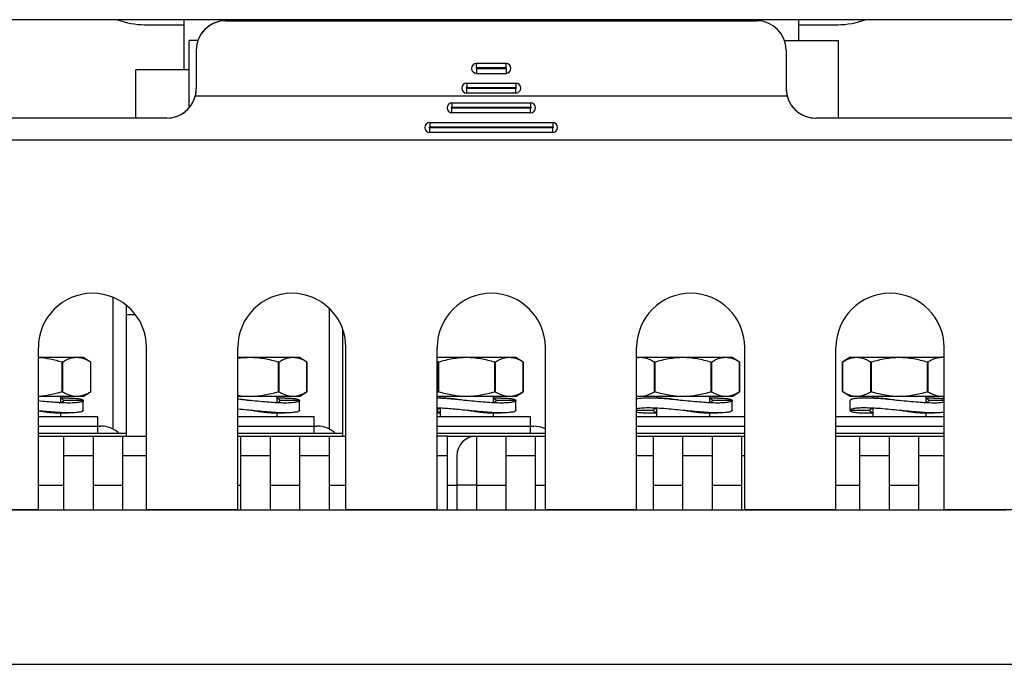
# Model space of a CAD drawing. Header units: millimetres. Extents: x 802 to 9345, y -804 to 1180.
# Tile 149 of 189: x 5497 to 5597, y 481 to 547. Entities that reach past the tile are written whole.
import ezdxf

# ---------------------------------------------------------------- set-up
doc = ezdxf.new("R2010")
doc.units = ezdxf.units.MM
doc.header["$LTSCALE"] = 30.734
doc.layers.get('0').update_dxf_attribs({"linetype": 'CONTINUOUS'})

msp = doc.modelspace()

# ---------------------------------------------------------------- linework, layer by layer
at = {"linetype": 'Continuous'}
for p, q in [((5637.92, 546.99), (5451.92, 546.99)), ((5513.67, 546.99), (5513.67, 541.89)), ((5517.92, 546.89), (5571.92, 546.89)), ((5517.92, 546.89), (5571.92, 546.89)), ((5518.67, 546.99), (5518.67, 546.89)), ((5525.72, 546.89), (5525.72, 546.99)), ((5526.92, 546.89), (5526.92, 546.99)), ((5539.42, 546.89), (5539.42, 546.99)), ((5539.92, 546.89), (5539.92, 546.99)), ((5541.12, 546.99), (5541.12, 546.89)), ((5544.32, 546.89), (5544.32, 546.99)), ((5545.52, 546.99), (5545.52, 546.89)), ((5548.72, 546.89), (5548.72, 546.99)), ((5549.92, 546.99), (5549.92, 546.89)), ((5550.42, 546.89), (5550.42, 546.99)), ((5562.92, 546.89), (5562.92, 546.99)), ((5564.12, 546.89), (5564.12, 546.99)), ((5571.17, 546.99), (5571.17, 546.89)), ((5576.17, 546.99), (5576.17, 544.89)), ((5509.67, 546.49), (5513.67, 546.49)), ((5576.17, 546.49), (5580.17, 546.49)), ((5514.19, 538.04), (5514.19, 544.89)), ((5515.09, 544.89), (5514.19, 544.89)), ((5574.75, 544.89), (5580.21, 544.89)), ((5580.21, 544.89), (5580.21, 536.99)), ((5514.92, 543.89), (5514.92, 539.99)), ((5514.92, 543.89), (5514.92, 539.99)), ((5574.92, 543.89), (5574.92, 539.99)), ((5574.92, 543.89), (5574.92, 539.99)), ((5508.77, 536.99), (5508.77, 541.89)), ((5514.19, 541.89), (5508.77, 541.89)), ((5543.42, 542.12), (5543.42, 542.54)), ((5546.42, 542.54), (5543.42, 542.54)), ((5546.42, 542.12), (5543.42, 542.12)), ((5543.42, 542.02), (5543.42, 541.54)), ((5543.42, 542.02), (5546.42, 542.02)), ((5546.42, 542.12), (5546.42, 542.54)), ((5546.42, 542.02), (5546.42, 541.54)), ((5543.42, 541.54), (5546.42, 541.54)), ((5542.42, 540.54), (5542.42, 540.12)), ((5542.42, 540.54), (5547.42, 540.54)), ((5542.42, 540.12), (5547.42, 540.12)), ((5542.42, 539.54), (5542.42, 540.02)), ((5547.42, 540.02), (5542.42, 540.02)), ((5547.42, 540.54), (5547.42, 540.12)), ((5547.42, 539.54), (5547.42, 540.02)), ((5575.02, 539.23), (5514.82, 539.23)), ((5575.02, 539.23), (5514.82, 539.23)), ((5547.42, 539.54), (5542.42, 539.54)), ((5540.92, 538.54), (5540.92, 538.11)), ((5540.92, 538.54), (5548.92, 538.54)), ((5540.92, 538.11), (5548.92, 538.11)), ((5540.92, 537.54), (5540.92, 538.01)), ((5548.92, 538.01), (5540.92, 538.01)), ((5548.92, 538.54), (5548.92, 538.11)), ((5548.92, 537.54), (5548.92, 538.01)), ((5511.92, 536.99), (5477.92, 536.99)), ((5511.92, 536.99), (5477.92, 536.99)), ((5548.92, 537.54), (5540.92, 537.54)), ((5611.92, 536.99), (5577.92, 536.99)), ((5611.92, 536.99), (5577.92, 536.99)), ((5538.67, 536.54), (5538.67, 536.1)), ((5538.67, 536.54), (5551.17, 536.54)), ((5538.67, 536.1), (5551.17, 536.1)), ((5538.67, 535.54), (5538.67, 536)), ((5551.17, 536), (5538.67, 536)), ((5551.17, 536.54), (5551.17, 536.1)), ((5551.17, 535.54), (5551.17, 536)), ((5640.82, 534.76), (5449.02, 534.76)), ((5640.82, 534.76), (5449.02, 534.76)), ((5551.17, 535.54), (5538.67, 535.54)), ((5506.42, 518.79), (5506.42, 505.4)), ((5507.82, 504.69), (5507.82, 517.97)), ((5508.75, 517.01), (5507.82, 517.01)), ((5528.42, 517.69), (5528.42, 505.4)), ((5529.82, 504.69), (5529.82, 515.54)), ((5498.86, 497.19), (5498.86, 513.69)), ((5498.86, 497.19), (5498.86, 513.69)), ((5509.86, 497.19), (5509.86, 513.69)), ((5509.86, 497.19), (5509.86, 513.69)), ((5519.14, 497.19), (5519.14, 513.69)), ((5519.14, 497.19), (5519.14, 513.69)), ((5530.14, 497.19), (5530.14, 513.69)), ((5530.14, 497.19), (5530.14, 513.69)), ((5539.42, 497.19), (5539.42, 513.69)), ((5539.42, 497.19), (5539.42, 513.69)), ((5550.42, 497.19), (5550.42, 513.69)), ((5550.42, 497.19), (5550.42, 513.69)), ((5559.7, 497.19), (5559.7, 513.69)), ((5559.7, 497.19), (5559.7, 513.69)), ((5570.7, 497.19), (5570.7, 513.69)), ((5570.7, 497.19), (5570.7, 513.69)), ((5579.98, 497.19), (5579.98, 513.69)), ((5579.98, 497.19), (5579.98, 513.69)), ((5590.98, 497.19), (5590.98, 513.69)), ((5590.98, 497.19), (5590.98, 513.69)), ((5498.86, 512.69), (5503.42, 512.69)), ((5501.25, 512.22), (5501.25, 509.17)), ((5501.34, 509.17), (5501.34, 512.22)), ((5503.42, 512.69), (5504.16, 512.22)), ((5504.16, 512.22), (5504.16, 509.17)), ((5504.18, 512.21), (5504.16, 512.22)), ((5504.18, 509.18), (5504.18, 512.21)), ((5519.14, 512.69), (5525.42, 512.69)), ((5523.25, 512.22), (5523.25, 509.17)), ((5523.34, 509.17), (5523.34, 512.22)), ((5525.42, 512.69), (5526.16, 512.22)), ((5526.16, 512.22), (5526.16, 509.17)), ((5526.18, 512.21), (5526.16, 512.22)), ((5526.18, 509.18), (5526.18, 512.21)), ((5539.42, 512.69), (5547.42, 512.69)), ((5539.5, 512.22), (5539.5, 509.17)), ((5539.59, 509.17), (5539.59, 512.22)), ((5545.25, 512.22), (5545.25, 509.17)), ((5545.34, 509.17), (5545.34, 512.22)), ((5547.42, 512.69), (5548.16, 512.22)), ((5548.16, 512.22), (5548.16, 509.17)), ((5548.18, 512.21), (5548.16, 512.22)), ((5548.18, 509.18), (5548.18, 512.21)), ((5559.7, 512.69), (5569.42, 512.69)), ((5561.5, 512.22), (5561.5, 509.17)), ((5561.59, 509.17), (5561.59, 512.22)), ((5567.25, 512.22), (5567.25, 509.17)), ((5567.34, 509.17), (5567.34, 512.22)), ((5569.42, 512.69), (5570.16, 512.22)), ((5570.16, 512.22), (5570.16, 509.17)), ((5570.18, 512.21), (5570.16, 512.22)), ((5570.18, 509.18), (5570.18, 512.21)), ((5580.68, 512.22), (5580.66, 512.21)), ((5580.66, 509.18), (5580.66, 512.21)), ((5581.42, 512.69), (5580.68, 512.22)), ((5580.68, 509.17), (5580.68, 512.22)), ((5581.42, 512.69), (5590.98, 512.69)), ((5583.5, 512.22), (5583.5, 509.17)), ((5583.59, 509.17), (5583.59, 512.22)), ((5589.25, 512.22), (5589.25, 509.17)), ((5589.34, 509.17), (5589.34, 512.22)), ((5503.42, 508.69), (5504.16, 509.17)), ((5504.16, 509.17), (5504.18, 509.18)), ((5525.42, 508.69), (5526.16, 509.17)), ((5526.16, 509.17), (5526.18, 509.18)), ((5547.42, 508.69), (5548.16, 509.17)), ((5548.16, 509.17), (5548.18, 509.18)), ((5569.42, 508.69), (5570.16, 509.17)), ((5570.16, 509.17), (5570.18, 509.18)), ((5580.66, 509.18), (5580.68, 509.17)), ((5581.42, 508.69), (5580.68, 509.17)), ((5503.42, 508.69), (5498.86, 508.69)), ((5501.12, 508.69), (5501.12, 508.1)), ((5501.96, 508.54), (5501.12, 508.54)), ((5503.42, 508.29), (5501.42, 508.29)), ((5503.42, 507.29), (5503.42, 508.29)), ((5525.42, 508.69), (5519.14, 508.69)), ((5523.12, 508.69), (5523.12, 508.1)), ((5523.96, 508.54), (5523.12, 508.54)), ((5525.42, 508.29), (5523.42, 508.29)), ((5525.42, 507.29), (5525.42, 508.29)), ((5547.42, 508.69), (5539.42, 508.69)), ((5540.3, 508.54), (5539.42, 508.54)), ((5539.72, 508.69), (5539.72, 508.54)), ((5545.12, 508.69), (5545.12, 508.1)), ((5545.96, 508.54), (5545.12, 508.54)), ((5547.42, 508.29), (5545.42, 508.29)), ((5547.42, 507.29), (5547.42, 508.29)), ((5569.42, 508.69), (5559.7, 508.69)), ((5562.3, 508.54), (5560.88, 508.54)), ((5561.72, 508.69), (5561.72, 508.54)), ((5567.12, 508.69), (5567.12, 508.1)), ((5567.96, 508.54), (5567.12, 508.54)), ((5569.42, 508.29), (5567.42, 508.29)), ((5569.42, 507.29), (5569.42, 508.29)), ((5590.98, 508.69), (5581.42, 508.69)), ((5581.42, 507.29), (5581.42, 508.29)), ((5584.3, 508.54), (5582.88, 508.54)), ((5583.72, 508.69), (5583.72, 508.54)), ((5589.12, 508.69), (5589.12, 508.1)), ((5589.96, 508.54), (5589.12, 508.54)), ((5590.98, 508.29), (5589.42, 508.29)), ((5500.54, 507.04), (5501.96, 507.04)), ((5501.12, 507.04), (5501.12, 506.69)), ((5522.54, 507.04), (5523.96, 507.04)), ((5523.12, 507.04), (5523.12, 506.69)), ((5539.42, 507.04), (5539.72, 507.04)), ((5539.72, 507.49), (5539.72, 506.69)), ((5544.54, 507.04), (5545.96, 507.04)), ((5545.12, 507.04), (5545.12, 506.69)), ((5561.42, 507.29), (5559.7, 507.29)), ((5560.88, 507.04), (5561.72, 507.04)), ((5561.72, 507.49), (5561.72, 506.69)), ((5566.54, 507.04), (5567.96, 507.04)), ((5567.12, 507.04), (5567.12, 506.69)), ((5583.42, 507.29), (5581.42, 507.29)), ((5582.88, 507.04), (5583.72, 507.04)), ((5583.72, 507.49), (5583.72, 506.69)), ((5588.54, 507.04), (5589.96, 507.04)), ((5589.12, 507.04), (5589.12, 506.69)), ((5498.86, 506.69), (5504.92, 506.69)), ((5504.92, 504.99), (5504.92, 506.69)), ((5519.14, 506.69), (5526.92, 506.69)), ((5526.92, 504.99), (5526.92, 506.69)), ((5539.42, 506.69), (5548.92, 506.69)), ((5548.92, 504.99), (5548.92, 506.69)), ((5559.7, 506.69), (5570.7, 506.69)), ((5579.98, 506.69), (5590.98, 506.69)), ((5498.86, 505.69), (5505.22, 505.69)), ((5498.86, 504.99), (5507.82, 504.99)), ((5519.14, 505.69), (5527.22, 505.69)), ((5519.14, 504.99), (5529.82, 504.99)), ((5539.42, 505.69), (5549.22, 505.69)), ((5539.42, 504.99), (5550.42, 504.99)), ((5559.7, 505.69), (5570.7, 505.69)), ((5559.7, 504.99), (5570.7, 504.99)), ((5579.98, 505.69), (5590.98, 505.69)), ((5579.98, 504.99), (5590.98, 504.99)), ((5498.86, 504.69), (5501.42, 504.69)), ((5498.86, 504.69), (5509.86, 504.69)), ((5501.42, 504.69), (5501.42, 497.19)), ((5504.42, 504.69), (5504.42, 497.19)), ((5504.42, 504.69), (5507.42, 504.69)), ((5507.42, 504.69), (5507.42, 497.19)), ((5519.14, 504.69), (5519.42, 504.69)), ((5519.14, 504.69), (5530.14, 504.69)), ((5519.42, 504.69), (5519.42, 497.19)), ((5522.42, 504.69), (5522.42, 497.19)), ((5522.42, 504.69), (5525.42, 504.69)), ((5525.42, 504.69), (5525.42, 497.19)), ((5528.42, 504.69), (5528.42, 497.19)), ((5528.42, 504.69), (5530.14, 504.69)), ((5540.42, 504.69), (5539.42, 504.69)), ((5540.42, 504.69), (5540.42, 497.19)), ((5540.42, 504.69), (5543.42, 504.69)), ((5540.42, 504.69), (5546.42, 504.69)), ((5543.42, 504.69), (5543.42, 497.19)), ((5543.42, 504.69), (5550.42, 504.69)), ((5546.42, 497.19), (5546.42, 504.69)), ((5549.42, 497.19), (5549.42, 504.69)), ((5549.42, 504.69), (5550.42, 504.69)), ((5559.7, 504.69), (5570.7, 504.69)), ((5561.42, 497.19), (5561.42, 504.69)), ((5564.42, 497.19), (5564.42, 504.69)), ((5567.42, 497.19), (5567.42, 504.69)), ((5570.42, 497.19), (5570.42, 504.69)), ((5579.98, 504.69), (5590.98, 504.69)), ((5582.42, 497.19), (5582.42, 504.69)), ((5585.42, 497.19), (5585.42, 504.69)), ((5588.42, 497.19), (5588.42, 504.69)), ((5504.42, 502.69), (5501.42, 502.69)), ((5509.86, 502.69), (5507.42, 502.69)), ((5522.42, 502.69), (5519.42, 502.69)), ((5528.42, 502.69), (5525.42, 502.69)), ((5540.42, 502.69), (5539.42, 502.69)), ((5541.42, 502.69), (5541.42, 497.19)), ((5549.42, 502.69), (5546.42, 502.69)), ((5561.42, 502.69), (5559.7, 502.69)), ((5567.42, 502.69), (5564.42, 502.69)), ((5570.7, 502.69), (5570.42, 502.69)), ((5585.42, 502.69), (5582.42, 502.69)), ((5590.98, 502.69), (5588.42, 502.69)), ((5498.86, 499.69), (5501.42, 499.69)), ((5504.42, 499.69), (5507.42, 499.69)), ((5519.14, 499.69), (5519.42, 499.69)), ((5522.42, 499.69), (5525.42, 499.69)), ((5528.42, 499.69), (5530.14, 499.69)), ((5540.42, 499.69), (5541.42, 499.69)), ((5543.42, 499.69), (5541.42, 499.69)), ((5543.42, 499.69), (5546.42, 499.69)), ((5549.42, 499.69), (5550.42, 499.69)), ((5561.42, 499.69), (5564.42, 499.69)), ((5567.42, 499.69), (5570.42, 499.69)), ((5579.98, 499.69), (5582.42, 499.69)), ((5585.42, 499.69), (5588.42, 499.69)), ((5498.86, 497.19), (5489.58, 497.19)), ((5498.86, 497.19), (5489.58, 497.19)), ((5492.56, 497.19), (5597.28, 497.19)), ((5519.14, 497.19), (5509.86, 497.19)), ((5519.14, 497.19), (5509.86, 497.19)), ((5539.42, 497.19), (5530.14, 497.19)), ((5539.42, 497.19), (5530.14, 497.19)), ((5559.7, 497.19), (5550.42, 497.19)), ((5559.7, 497.19), (5550.42, 497.19)), ((5579.98, 497.19), (5570.7, 497.19)), ((5579.98, 497.19), (5570.7, 497.19)), ((5600.26, 497.19), (5590.98, 497.19)), ((5600.26, 497.19), (5590.98, 497.19)), ((5419.92, 481.49), (5669.92, 481.49))]:
    msp.add_line(p, q, dxfattribs=at)
for centre, radius, start, end in [((5509.67, 554.49), 8, 249.7294, 270), ((5517.92, 543.89), 3, 90, 180), ((5571.92, 543.89), 3, 0, 90), ((5580.17, 554.49), 8, 270, 290.2706), ((5543.42, 542.04), 0.5, 90, 270), ((5543.42, 542.07), 0.05, 90.0001, 269.9999), ((5546.42, 542.04), 0.5, 270, 90), ((5546.42, 542.07), 0.05, 270.0001, 89.9999), ((5511.92, 539.99), 3, 270, 0), ((5542.42, 540.04), 0.5, 90, 270), ((5542.42, 540.07), 0.05, 90, 270), ((5547.42, 540.04), 0.5, 270, 90), ((5547.42, 540.07), 0.05, 270, 90), ((5577.92, 539.99), 3, 180, 270), ((5511.92, 539.99), 3, 270, 345.1497), ((5577.92, 539.99), 3, 194.8503, 270), ((5540.92, 538.04), 0.5, 90, 270), ((5548.92, 538.04), 0.5, 270, 90), ((5538.67, 536.04), 0.5, 90, 270), ((5551.17, 536.04), 0.5, 270, 90), ((5504.36, 513.69), 5.5, 0, 180), ((5504.36, 513.69), 5.5, 0, 180), ((5524.64, 513.69), 5.5, 0, 180), ((5524.64, 513.69), 5.5, 0, 180), ((5544.92, 513.69), 5.5, 0, 180), ((5544.92, 513.69), 5.5, 0, 180), ((5565.2, 513.69), 5.5, 0, 180), ((5565.2, 513.69), 5.5, 0, 180), ((5585.48, 513.69), 5.5, 0, 180), ((5585.48, 513.69), 5.5, 0, 180), ((5537.01, 508.25), 4.69, 57.8417, 59.0425), ((5590.75, 510.72), 1.97, 83.2732, 89.967), ((5537.01, 513.14), 4.69, 300.9575, 302.1583), ((5590.75, 510.67), 1.97, 270.033, 276.7268), ((5505.22, 502.99), 2.7, 48.0355, 90), ((5527.22, 502.99), 2.7, 48.0355, 90), ((5549.22, 502.99), 2.7, 63.4853, 90), ((5543.42, 502.69), 2, 90, 180)]:
    msp.add_arc(centre, radius, start, end, dxfattribs=at)
for centre, start_param, end_param in [((5517.92, 543.89), 1.570796, 3.141593), ((5571.92, 543.89), 0, 1.570796), ((5511.92, 539.99), -0.259186, 0), ((5577.92, 539.99), -3.141593, -2.882406)]:
    msp.add_ellipse(centre, major_axis=(3, 0), ratio=1, start_param=start_param, end_param=end_param, dxfattribs=at)
for points, knots in [([(5540.92, 538.01), (5540.91, 538.01), (5540.88, 538.02), (5540.87, 538.06), (5540.88, 538.1), (5540.91, 538.11), (5540.92, 538.11)], [0, 0, 0, 0, 0.249994, 0.500003, 0.750008, 1, 1, 1, 1]), ([(5548.92, 538.11), (5548.93, 538.11), (5548.96, 538.1), (5548.98, 538.06), (5548.96, 538.02), (5548.93, 538.01), (5548.92, 538.01)], [0, 0, 0, 0, 0.249992, 0.499997, 0.750006, 1, 1, 1, 1]), ([(5538.67, 536), (5538.66, 536), (5538.63, 536.01), (5538.62, 536.05), (5538.63, 536.09), (5538.66, 536.1), (5538.67, 536.1)], [0, 0, 0, 0, 0.249939, 0.500001, 0.750062, 1, 1, 1, 1]), ([(5551.17, 536.1), (5551.18, 536.1), (5551.21, 536.09), (5551.23, 536.05), (5551.21, 536.01), (5551.18, 536), (5551.17, 536)], [0, 0, 0, 0, 0.249938, 0.499999, 0.750061, 1, 1, 1, 1]), ([(5498.86, 512.68), (5499.27, 512.66), (5500.07, 512.55), (5500.86, 512.34), (5501.25, 512.22)], [0, 0, 0, 0, 0.499941, 1, 1, 1, 1]), ([(5501.34, 512.22), (5501.33, 512.21), (5501.29, 512.21), (5501.27, 512.21), (5501.25, 512.22)], [0, 0, 0, 0, 0.425587, 1, 1, 1, 1]), ([(5501.34, 512.22), (5501.45, 512.29), (5501.67, 512.42), (5502.03, 512.57), (5502.39, 512.67), (5502.63, 512.69), (5502.75, 512.69)], [0, 0, 0, 0, 0.26338, 0.5167, 0.761084, 1, 1, 1, 1]), ([(5502.75, 512.69), (5502.87, 512.69), (5503.11, 512.67), (5503.47, 512.57), (5503.83, 512.42), (5504.05, 512.29), (5504.16, 512.22)], [0, 0, 0, 0, 0.238916, 0.4833, 0.73662, 1, 1, 1, 1]), ([(5520.42, 512.69), (5520.9, 512.69), (5521.86, 512.6), (5522.79, 512.36), (5523.25, 512.22)], [0, 0, 0, 0, 0.49989, 1, 1, 1, 1]), ([(5523.34, 512.22), (5523.33, 512.21), (5523.29, 512.21), (5523.27, 512.21), (5523.25, 512.22)], [0, 0, 0, 0, 0.425587, 1, 1, 1, 1]), ([(5523.34, 512.22), (5523.45, 512.29), (5523.67, 512.42), (5524.03, 512.57), (5524.39, 512.67), (5524.63, 512.69), (5524.75, 512.69)], [0, 0, 0, 0, 0.26338, 0.5167, 0.761084, 1, 1, 1, 1]), ([(5524.75, 512.69), (5524.87, 512.69), (5525.11, 512.67), (5525.47, 512.57), (5525.83, 512.42), (5526.05, 512.29), (5526.16, 512.22)], [0, 0, 0, 0, 0.238916, 0.4833, 0.73662, 1, 1, 1, 1]), ([(5539.59, 512.22), (5539.58, 512.21), (5539.55, 512.21), (5539.52, 512.21), (5539.5, 512.22)], [0, 0, 0, 0, 0.574471, 1, 1, 1, 1]), ([(5539.59, 512.22), (5540.05, 512.36), (5540.98, 512.6), (5541.94, 512.69), (5542.42, 512.69)], [0, 0, 0, 0, 0.50011, 1, 1, 1, 1]), ([(5542.42, 512.69), (5542.9, 512.69), (5543.86, 512.6), (5544.79, 512.36), (5545.25, 512.22)], [0, 0, 0, 0, 0.49989, 1, 1, 1, 1]), ([(5545.34, 512.22), (5545.33, 512.21), (5545.29, 512.21), (5545.27, 512.21), (5545.25, 512.22)], [0, 0, 0, 0, 0.425587, 1, 1, 1, 1]), ([(5545.34, 512.22), (5545.45, 512.29), (5545.67, 512.42), (5546.03, 512.57), (5546.39, 512.67), (5546.63, 512.69), (5546.75, 512.69)], [0, 0, 0, 0, 0.26338, 0.5167, 0.761084, 1, 1, 1, 1]), ([(5546.75, 512.69), (5546.87, 512.69), (5547.11, 512.67), (5547.47, 512.57), (5547.83, 512.42), (5548.05, 512.29), (5548.16, 512.22)], [0, 0, 0, 0, 0.238916, 0.4833, 0.73662, 1, 1, 1, 1]), ([(5559.7, 512.66), (5559.73, 512.66), (5559.86, 512.68), (5559.99, 512.69), (5560.09, 512.69)], [0, 0, 0, 0, 0.251734, 1, 1, 1, 1]), ([(5560.09, 512.69), (5560.21, 512.69), (5560.45, 512.67), (5560.81, 512.57), (5561.17, 512.42), (5561.39, 512.29), (5561.5, 512.22)], [0, 0, 0, 0, 0.238916, 0.4833, 0.73662, 1, 1, 1, 1]), ([(5561.59, 512.22), (5561.58, 512.21), (5561.55, 512.21), (5561.52, 512.21), (5561.5, 512.22)], [0, 0, 0, 0, 0.574471, 1, 1, 1, 1]), ([(5561.59, 512.22), (5562.05, 512.36), (5562.98, 512.6), (5563.94, 512.69), (5564.42, 512.69)], [0, 0, 0, 0, 0.50011, 1, 1, 1, 1]), ([(5564.42, 512.69), (5564.9, 512.69), (5565.86, 512.6), (5566.79, 512.36), (5567.25, 512.22)], [0, 0, 0, 0, 0.49989, 1, 1, 1, 1]), ([(5567.34, 512.22), (5567.33, 512.21), (5567.29, 512.21), (5567.27, 512.21), (5567.25, 512.22)], [0, 0, 0, 0, 0.425587, 1, 1, 1, 1]), ([(5567.34, 512.22), (5567.45, 512.29), (5567.67, 512.42), (5568.03, 512.57), (5568.39, 512.67), (5568.63, 512.69), (5568.75, 512.69)], [0, 0, 0, 0, 0.26338, 0.5167, 0.761084, 1, 1, 1, 1]), ([(5568.75, 512.69), (5568.87, 512.69), (5569.11, 512.67), (5569.47, 512.57), (5569.83, 512.42), (5570.05, 512.29), (5570.16, 512.22)], [0, 0, 0, 0, 0.238916, 0.4833, 0.73662, 1, 1, 1, 1]), ([(5580.68, 512.22), (5580.79, 512.29), (5581.01, 512.42), (5581.37, 512.57), (5581.73, 512.67), (5581.97, 512.69), (5582.09, 512.69)], [0, 0, 0, 0, 0.26338, 0.5167, 0.761084, 1, 1, 1, 1]), ([(5582.09, 512.69), (5582.21, 512.69), (5582.45, 512.67), (5582.81, 512.57), (5583.17, 512.42), (5583.39, 512.29), (5583.5, 512.22)], [0, 0, 0, 0, 0.238916, 0.4833, 0.73662, 1, 1, 1, 1]), ([(5583.59, 512.22), (5583.58, 512.21), (5583.55, 512.21), (5583.52, 512.21), (5583.5, 512.22)], [0, 0, 0, 0, 0.574471, 1, 1, 1, 1]), ([(5583.59, 512.22), (5584.05, 512.36), (5584.98, 512.6), (5585.94, 512.69), (5586.42, 512.69)], [0, 0, 0, 0, 0.50011, 1, 1, 1, 1]), ([(5586.42, 512.69), (5586.9, 512.69), (5587.86, 512.6), (5588.79, 512.36), (5589.25, 512.22)], [0, 0, 0, 0, 0.49989, 1, 1, 1, 1]), ([(5589.34, 512.22), (5589.33, 512.21), (5589.29, 512.21), (5589.27, 512.21), (5589.25, 512.22)], [0, 0, 0, 0, 0.425587, 1, 1, 1, 1]), ([(5589.34, 512.22), (5589.45, 512.29), (5589.67, 512.42), (5590.03, 512.57), (5590.39, 512.67), (5590.63, 512.69), (5590.75, 512.69)], [0, 0, 0, 0, 0.26338, 0.5167, 0.761084, 1, 1, 1, 1]), ([(5501.25, 509.17), (5500.86, 509.05), (5500.07, 508.84), (5499.27, 508.73), (5498.86, 508.71)], [0, 0, 0, 0, 0.500059, 1, 1, 1, 1]), ([(5501.25, 509.17), (5501.27, 509.17), (5501.29, 509.18), (5501.33, 509.18), (5501.34, 509.17)], [0, 0, 0, 0, 0.574471, 1, 1, 1, 1]), ([(5502.75, 508.69), (5502.63, 508.69), (5502.39, 508.72), (5502.03, 508.82), (5501.67, 508.97), (5501.45, 509.1), (5501.34, 509.17)], [0, 0, 0, 0, 0.238916, 0.4833, 0.73662, 1, 1, 1, 1]), ([(5504.16, 509.17), (5504.05, 509.1), (5503.83, 508.97), (5503.47, 508.82), (5503.11, 508.72), (5502.87, 508.69), (5502.75, 508.69)], [0, 0, 0, 0, 0.26338, 0.5167, 0.761084, 1, 1, 1, 1]), ([(5523.25, 509.17), (5522.79, 509.03), (5521.86, 508.79), (5520.9, 508.69), (5520.42, 508.69)], [0, 0, 0, 0, 0.50011, 1, 1, 1, 1]), ([(5523.25, 509.17), (5523.27, 509.17), (5523.29, 509.18), (5523.33, 509.18), (5523.34, 509.17)], [0, 0, 0, 0, 0.574471, 1, 1, 1, 1]), ([(5524.75, 508.69), (5524.63, 508.69), (5524.39, 508.72), (5524.03, 508.82), (5523.67, 508.97), (5523.45, 509.1), (5523.34, 509.17)], [0, 0, 0, 0, 0.238916, 0.4833, 0.73662, 1, 1, 1, 1]), ([(5526.16, 509.17), (5526.05, 509.1), (5525.83, 508.97), (5525.47, 508.82), (5525.11, 508.72), (5524.87, 508.69), (5524.75, 508.69)], [0, 0, 0, 0, 0.26338, 0.5167, 0.761084, 1, 1, 1, 1]), ([(5539.5, 509.17), (5539.52, 509.18), (5539.55, 509.18), (5539.58, 509.17), (5539.59, 509.17)], [0, 0, 0, 0, 0.425587, 1, 1, 1, 1]), ([(5542.42, 508.69), (5541.94, 508.69), (5540.98, 508.79), (5540.05, 509.03), (5539.59, 509.17)], [0, 0, 0, 0, 0.49989, 1, 1, 1, 1]), ([(5545.25, 509.17), (5544.79, 509.03), (5543.86, 508.79), (5542.9, 508.69), (5542.42, 508.69)], [0, 0, 0, 0, 0.50011, 1, 1, 1, 1]), ([(5545.25, 509.17), (5545.27, 509.17), (5545.29, 509.18), (5545.33, 509.18), (5545.34, 509.17)], [0, 0, 0, 0, 0.574471, 1, 1, 1, 1]), ([(5546.75, 508.69), (5546.63, 508.69), (5546.39, 508.72), (5546.03, 508.82), (5545.67, 508.97), (5545.45, 509.1), (5545.34, 509.17)], [0, 0, 0, 0, 0.238916, 0.4833, 0.73662, 1, 1, 1, 1]), ([(5548.16, 509.17), (5548.05, 509.1), (5547.83, 508.97), (5547.47, 508.82), (5547.11, 508.72), (5546.87, 508.69), (5546.75, 508.69)], [0, 0, 0, 0, 0.26338, 0.5167, 0.761084, 1, 1, 1, 1]), ([(5560.09, 508.69), (5560.06, 508.69), (5559.93, 508.7), (5559.8, 508.71), (5559.7, 508.73)], [0, 0, 0, 0, 0.24896, 1, 1, 1, 1]), ([(5561.5, 509.17), (5561.39, 509.1), (5561.17, 508.97), (5560.81, 508.82), (5560.45, 508.72), (5560.21, 508.69), (5560.09, 508.69)], [0, 0, 0, 0, 0.26338, 0.5167, 0.761084, 1, 1, 1, 1]), ([(5561.5, 509.17), (5561.52, 509.18), (5561.55, 509.18), (5561.58, 509.17), (5561.59, 509.17)], [0, 0, 0, 0, 0.425587, 1, 1, 1, 1]), ([(5564.42, 508.69), (5563.94, 508.69), (5562.98, 508.79), (5562.05, 509.03), (5561.59, 509.17)], [0, 0, 0, 0, 0.49989, 1, 1, 1, 1]), ([(5567.25, 509.17), (5566.79, 509.03), (5565.86, 508.79), (5564.9, 508.69), (5564.42, 508.69)], [0, 0, 0, 0, 0.50011, 1, 1, 1, 1]), ([(5567.25, 509.17), (5567.27, 509.17), (5567.29, 509.18), (5567.33, 509.18), (5567.34, 509.17)], [0, 0, 0, 0, 0.574471, 1, 1, 1, 1]), ([(5568.75, 508.69), (5568.63, 508.69), (5568.39, 508.72), (5568.03, 508.82), (5567.67, 508.97), (5567.45, 509.1), (5567.34, 509.17)], [0, 0, 0, 0, 0.238916, 0.4833, 0.73662, 1, 1, 1, 1]), ([(5570.16, 509.17), (5570.05, 509.1), (5569.83, 508.97), (5569.47, 508.82), (5569.11, 508.72), (5568.87, 508.69), (5568.75, 508.69)], [0, 0, 0, 0, 0.26338, 0.5167, 0.761084, 1, 1, 1, 1]), ([(5582.09, 508.69), (5581.97, 508.69), (5581.73, 508.72), (5581.37, 508.82), (5581.01, 508.97), (5580.79, 509.1), (5580.68, 509.17)], [0, 0, 0, 0, 0.238916, 0.4833, 0.73662, 1, 1, 1, 1]), ([(5583.5, 509.17), (5583.39, 509.1), (5583.17, 508.97), (5582.81, 508.82), (5582.45, 508.72), (5582.21, 508.69), (5582.09, 508.69)], [0, 0, 0, 0, 0.26338, 0.5167, 0.761084, 1, 1, 1, 1]), ([(5583.5, 509.17), (5583.52, 509.18), (5583.55, 509.18), (5583.58, 509.17), (5583.59, 509.17)], [0, 0, 0, 0, 0.425587, 1, 1, 1, 1]), ([(5586.42, 508.69), (5585.94, 508.69), (5584.98, 508.79), (5584.05, 509.03), (5583.59, 509.17)], [0, 0, 0, 0, 0.49989, 1, 1, 1, 1]), ([(5589.25, 509.17), (5588.79, 509.03), (5587.86, 508.79), (5586.9, 508.69), (5586.42, 508.69)], [0, 0, 0, 0, 0.50011, 1, 1, 1, 1]), ([(5589.25, 509.17), (5589.27, 509.17), (5589.29, 509.18), (5589.33, 509.18), (5589.34, 509.17)], [0, 0, 0, 0, 0.574471, 1, 1, 1, 1]), ([(5590.75, 508.69), (5590.63, 508.69), (5590.39, 508.72), (5590.03, 508.82), (5589.67, 508.97), (5589.45, 509.1), (5589.34, 509.17)], [0, 0, 0, 0, 0.238916, 0.4833, 0.73662, 1, 1, 1, 1]), ([(5501.96, 508.04), (5501.73, 508.04), (5501.26, 508.06), (5500.23, 508.12), (5499.42, 508.2), (5498.86, 508.25)], [0, 0, 0, 0, 0.215365, 0.458919, 1, 1, 1, 1]), ([(5500.99, 508.07), (5501, 508.07), (5501.05, 508.08), (5501.09, 508.09), (5501.12, 508.1)], [0, 0, 0, 0, 0.265129, 1, 1, 1, 1]), ([(5501.42, 508.29), (5501.42, 508.3), (5501.42, 508.32), (5501.4, 508.35), (5501.38, 508.38), (5501.33, 508.42), (5501.24, 508.46), (5501.17, 508.48), (5501.12, 508.49)], [0, 0, 0, 0, 0.075139, 0.157332, 0.252105, 0.363047, 0.640784, 1, 1, 1, 1]), ([(5501.12, 508.1), (5501.17, 508.11), (5501.24, 508.13), (5501.33, 508.17), (5501.38, 508.21), (5501.4, 508.24), (5501.42, 508.26), (5501.42, 508.28), (5501.42, 508.29)], [0, 0, 0, 0, 0.359241, 0.636923, 0.747767, 0.842519, 0.924795, 1, 1, 1, 1]), ([(5501.96, 508.54), (5502.07, 508.54), (5502.27, 508.54), (5502.57, 508.53), (5502.82, 508.51), (5503.03, 508.48), (5503.17, 508.44), (5503.27, 508.41), (5503.32, 508.39), (5503.36, 508.37), (5503.4, 508.35), (5503.42, 508.32), (5503.42, 508.3), (5503.42, 508.29)], [0, 0, 0, 0, 0.216484, 0.408587, 0.574697, 0.713593, 0.824515, 0.869445, 0.90744, 0.938717, 0.963745, 0.983506, 1, 1, 1, 1]), ([(5503.42, 508.29), (5503.42, 508.29), (5503.42, 508.27), (5503.4, 508.24), (5503.36, 508.22), (5503.32, 508.2), (5503.27, 508.17), (5503.17, 508.14), (5503.03, 508.11), (5502.82, 508.08), (5502.57, 508.06), (5502.27, 508.05), (5502.07, 508.04), (5501.96, 508.04)], [0, 0, 0, 0, 0.016494, 0.036255, 0.061283, 0.09256, 0.130555, 0.175485, 0.286407, 0.425303, 0.591413, 0.783516, 1, 1, 1, 1]), ([(5519.14, 508.49), (5519.35, 508.46), (5519.78, 508.4), (5520.2, 508.33), (5520.42, 508.29)], [0, 0, 0, 0, 0.487773, 1, 1, 1, 1]), ([(5520.42, 508.29), (5520.31, 508.3), (5519.89, 508.35), (5519.46, 508.39), (5519.14, 508.42)], [0, 0, 0, 0, 0.252616, 1, 1, 1, 1]), ([(5523.96, 508.04), (5523.7, 508.04), (5523.16, 508.06), (5521.98, 508.14), (5521.06, 508.23), (5520.42, 508.29)], [0, 0, 0, 0, 0.21428, 0.458858, 1, 1, 1, 1]), ([(5522.99, 508.07), (5523, 508.07), (5523.05, 508.08), (5523.09, 508.09), (5523.12, 508.1)], [0, 0, 0, 0, 0.265129, 1, 1, 1, 1]), ([(5523.42, 508.29), (5523.42, 508.3), (5523.42, 508.32), (5523.4, 508.35), (5523.38, 508.38), (5523.33, 508.42), (5523.24, 508.46), (5523.17, 508.48), (5523.12, 508.49)], [0, 0, 0, 0, 0.075139, 0.157332, 0.252105, 0.363047, 0.640784, 1, 1, 1, 1]), ([(5523.12, 508.1), (5523.17, 508.11), (5523.24, 508.13), (5523.33, 508.17), (5523.38, 508.21), (5523.4, 508.24), (5523.42, 508.26), (5523.42, 508.28), (5523.42, 508.29)], [0, 0, 0, 0, 0.359241, 0.636923, 0.747767, 0.842519, 0.924795, 1, 1, 1, 1]), ([(5523.96, 508.54), (5524.07, 508.54), (5524.27, 508.54), (5524.57, 508.53), (5524.82, 508.51), (5525.03, 508.48), (5525.17, 508.44), (5525.27, 508.41), (5525.32, 508.39), (5525.36, 508.37), (5525.4, 508.35), (5525.42, 508.32), (5525.42, 508.3), (5525.42, 508.29)], [0, 0, 0, 0, 0.216484, 0.408587, 0.574697, 0.713593, 0.824515, 0.869445, 0.90744, 0.938717, 0.963745, 0.983506, 1, 1, 1, 1]), ([(5525.42, 508.29), (5525.42, 508.29), (5525.42, 508.27), (5525.4, 508.24), (5525.36, 508.22), (5525.32, 508.2), (5525.27, 508.17), (5525.17, 508.14), (5525.03, 508.11), (5524.82, 508.08), (5524.57, 508.06), (5524.27, 508.05), (5524.07, 508.04), (5523.96, 508.04)], [0, 0, 0, 0, 0.016494, 0.036255, 0.061283, 0.09256, 0.130555, 0.175485, 0.286407, 0.425303, 0.591413, 0.783516, 1, 1, 1, 1]), ([(5542.42, 508.29), (5541.89, 508.35), (5541.12, 508.42), (5540.12, 508.5), (5539.65, 508.53), (5539.42, 508.53)], [0, 0, 0, 0, 0.526985, 0.773508, 1, 1, 1, 1]), ([(5540.3, 508.54), (5540.45, 508.54), (5540.78, 508.53), (5541.49, 508.45), (5542.04, 508.36), (5542.42, 508.29)], [0, 0, 0, 0, 0.214247, 0.458967, 1, 1, 1, 1]), ([(5545.96, 508.04), (5545.7, 508.04), (5545.16, 508.06), (5543.98, 508.14), (5543.06, 508.23), (5542.42, 508.29)], [0, 0, 0, 0, 0.21428, 0.458858, 1, 1, 1, 1]), ([(5544.99, 508.07), (5545, 508.07), (5545.05, 508.08), (5545.09, 508.09), (5545.12, 508.1)], [0, 0, 0, 0, 0.265129, 1, 1, 1, 1]), ([(5545.42, 508.29), (5545.42, 508.3), (5545.42, 508.32), (5545.4, 508.35), (5545.38, 508.38), (5545.33, 508.42), (5545.24, 508.46), (5545.17, 508.48), (5545.12, 508.49)], [0, 0, 0, 0, 0.075139, 0.157332, 0.252105, 0.363047, 0.640784, 1, 1, 1, 1]), ([(5545.12, 508.1), (5545.17, 508.11), (5545.24, 508.13), (5545.33, 508.17), (5545.38, 508.21), (5545.4, 508.24), (5545.42, 508.26), (5545.42, 508.28), (5545.42, 508.29)], [0, 0, 0, 0, 0.359241, 0.636923, 0.747767, 0.842519, 0.924795, 1, 1, 1, 1]), ([(5545.96, 508.54), (5546.07, 508.54), (5546.27, 508.54), (5546.57, 508.53), (5546.82, 508.51), (5547.03, 508.48), (5547.17, 508.44), (5547.27, 508.41), (5547.32, 508.39), (5547.36, 508.37), (5547.4, 508.35), (5547.42, 508.32), (5547.42, 508.3), (5547.42, 508.29)], [0, 0, 0, 0, 0.216484, 0.408587, 0.574697, 0.713593, 0.824515, 0.869445, 0.90744, 0.938717, 0.963745, 0.983506, 1, 1, 1, 1]), ([(5547.42, 508.29), (5547.42, 508.29), (5547.42, 508.27), (5547.4, 508.24), (5547.36, 508.22), (5547.32, 508.2), (5547.27, 508.17), (5547.17, 508.14), (5547.03, 508.11), (5546.82, 508.08), (5546.57, 508.06), (5546.27, 508.05), (5546.07, 508.04), (5545.96, 508.04)], [0, 0, 0, 0, 0.016494, 0.036255, 0.061283, 0.09256, 0.130555, 0.175485, 0.286407, 0.425303, 0.591413, 0.783516, 1, 1, 1, 1]), ([(5560.88, 508.54), (5560.76, 508.54), (5560.53, 508.54), (5560.2, 508.52), (5559.93, 508.49), (5559.77, 508.47), (5559.7, 508.45)], [0, 0, 0, 0, 0.314561, 0.587887, 0.817047, 1, 1, 1, 1]), ([(5564.42, 508.29), (5563.78, 508.36), (5562.86, 508.45), (5561.68, 508.53), (5561.14, 508.54), (5560.88, 508.54)], [0, 0, 0, 0, 0.541143, 0.785722, 1, 1, 1, 1]), ([(5562.3, 508.54), (5562.45, 508.54), (5562.78, 508.53), (5563.49, 508.45), (5564.04, 508.36), (5564.42, 508.29)], [0, 0, 0, 0, 0.214247, 0.458967, 1, 1, 1, 1]), ([(5567.96, 508.04), (5567.7, 508.04), (5567.16, 508.06), (5565.98, 508.14), (5565.06, 508.23), (5564.42, 508.29)], [0, 0, 0, 0, 0.21428, 0.458858, 1, 1, 1, 1]), ([(5566.99, 508.07), (5567, 508.07), (5567.05, 508.08), (5567.09, 508.09), (5567.12, 508.1)], [0, 0, 0, 0, 0.265129, 1, 1, 1, 1]), ([(5567.42, 508.29), (5567.42, 508.3), (5567.42, 508.32), (5567.4, 508.35), (5567.38, 508.38), (5567.33, 508.42), (5567.24, 508.46), (5567.17, 508.48), (5567.12, 508.49)], [0, 0, 0, 0, 0.075139, 0.157332, 0.252105, 0.363047, 0.640784, 1, 1, 1, 1]), ([(5567.12, 508.1), (5567.17, 508.11), (5567.24, 508.13), (5567.33, 508.17), (5567.38, 508.21), (5567.4, 508.24), (5567.42, 508.26), (5567.42, 508.28), (5567.42, 508.29)], [0, 0, 0, 0, 0.359241, 0.636923, 0.747767, 0.842519, 0.924795, 1, 1, 1, 1]), ([(5567.96, 508.54), (5568.07, 508.54), (5568.27, 508.54), (5568.57, 508.53), (5568.82, 508.51), (5569.03, 508.48), (5569.17, 508.44), (5569.27, 508.41), (5569.32, 508.39), (5569.36, 508.37), (5569.4, 508.35), (5569.42, 508.32), (5569.42, 508.3), (5569.42, 508.29)], [0, 0, 0, 0, 0.216484, 0.408587, 0.574697, 0.713593, 0.824515, 0.869445, 0.90744, 0.938717, 0.963745, 0.983506, 1, 1, 1, 1]), ([(5569.42, 508.29), (5569.42, 508.29), (5569.42, 508.27), (5569.4, 508.24), (5569.36, 508.22), (5569.32, 508.2), (5569.27, 508.17), (5569.17, 508.14), (5569.03, 508.11), (5568.82, 508.08), (5568.57, 508.06), (5568.27, 508.05), (5568.07, 508.04), (5567.96, 508.04)], [0, 0, 0, 0, 0.016494, 0.036255, 0.061283, 0.09256, 0.130555, 0.175485, 0.286407, 0.425303, 0.591413, 0.783516, 1, 1, 1, 1]), ([(5582.88, 508.54), (5582.77, 508.54), (5582.57, 508.54), (5582.27, 508.53), (5582.02, 508.51), (5581.81, 508.48), (5581.67, 508.44), (5581.57, 508.41), (5581.52, 508.39), (5581.48, 508.37), (5581.45, 508.35), (5581.43, 508.32), (5581.42, 508.3), (5581.42, 508.29)], [0, 0, 0, 0, 0.216482, 0.408585, 0.574695, 0.713592, 0.824515, 0.869446, 0.90744, 0.938717, 0.963745, 0.983506, 1, 1, 1, 1]), ([(5586.42, 508.29), (5585.78, 508.36), (5584.86, 508.45), (5583.68, 508.53), (5583.14, 508.54), (5582.88, 508.54)], [0, 0, 0, 0, 0.541143, 0.785722, 1, 1, 1, 1]), ([(5584.3, 508.54), (5584.45, 508.54), (5584.78, 508.53), (5585.49, 508.45), (5586.04, 508.36), (5586.42, 508.29)], [0, 0, 0, 0, 0.214247, 0.458967, 1, 1, 1, 1]), ([(5589.96, 508.04), (5589.7, 508.04), (5589.16, 508.06), (5587.98, 508.14), (5587.06, 508.23), (5586.42, 508.29)], [0, 0, 0, 0, 0.21428, 0.458858, 1, 1, 1, 1]), ([(5588.99, 508.07), (5589, 508.07), (5589.05, 508.08), (5589.09, 508.09), (5589.12, 508.1)], [0, 0, 0, 0, 0.265129, 1, 1, 1, 1]), ([(5589.42, 508.29), (5589.42, 508.3), (5589.42, 508.32), (5589.4, 508.35), (5589.38, 508.38), (5589.33, 508.42), (5589.24, 508.46), (5589.17, 508.48), (5589.12, 508.49)], [0, 0, 0, 0, 0.075139, 0.157332, 0.252105, 0.363047, 0.640784, 1, 1, 1, 1]), ([(5589.12, 508.1), (5589.17, 508.11), (5589.24, 508.13), (5589.33, 508.17), (5589.38, 508.21), (5589.4, 508.24), (5589.42, 508.26), (5589.42, 508.28), (5589.42, 508.29)], [0, 0, 0, 0, 0.359241, 0.636923, 0.747767, 0.842519, 0.924795, 1, 1, 1, 1]), ([(5589.96, 508.54), (5590.15, 508.54), (5590.42, 508.54), (5590.77, 508.51), (5590.91, 508.49), (5590.98, 508.48)], [0, 0, 0, 0, 0.565017, 0.799584, 1, 1, 1, 1]), ([(5590.98, 508.11), (5590.91, 508.1), (5590.77, 508.08), (5590.42, 508.05), (5590.15, 508.04), (5589.96, 508.04)], [0, 0, 0, 0, 0.200416, 0.434983, 1, 1, 1, 1]), ([(5501.96, 507.04), (5501.73, 507.04), (5501.26, 507.06), (5500.23, 507.12), (5499.42, 507.2), (5498.86, 507.25)], [0, 0, 0, 0, 0.215365, 0.458919, 1, 1, 1, 1]), ([(5500.54, 507.04), (5500.42, 507.04), (5500.16, 507.05), (5499.6, 507.11), (5499.16, 507.17), (5498.86, 507.22)], [0, 0, 0, 0, 0.216359, 0.45952, 1, 1, 1, 1]), ([(5503.42, 507.29), (5503.42, 507.29), (5503.42, 507.27), (5503.4, 507.24), (5503.36, 507.22), (5503.32, 507.2), (5503.27, 507.17), (5503.17, 507.14), (5503.03, 507.11), (5502.82, 507.08), (5502.57, 507.06), (5502.27, 507.05), (5502.07, 507.04), (5501.96, 507.04)], [0, 0, 0, 0, 0.016494, 0.036255, 0.061283, 0.09256, 0.130554, 0.175485, 0.286407, 0.425303, 0.591413, 0.783516, 1, 1, 1, 1]), ([(5520.42, 507.29), (5520.31, 507.3), (5519.89, 507.35), (5519.46, 507.39), (5519.14, 507.42)], [0, 0, 0, 0, 0.252617, 1, 1, 1, 1]), ([(5522.54, 507.04), (5522.39, 507.04), (5522.06, 507.06), (5521.55, 507.12), (5520.99, 507.2), (5520.61, 507.26), (5520.42, 507.29)], [0, 0, 0, 0, 0.21424, 0.458953, 0.724311, 1, 1, 1, 1]), ([(5523.96, 507.04), (5523.7, 507.04), (5523.16, 507.06), (5521.98, 507.14), (5521.06, 507.23), (5520.42, 507.29)], [0, 0, 0, 0, 0.214281, 0.458858, 1, 1, 1, 1]), ([(5525.42, 507.29), (5525.42, 507.29), (5525.42, 507.27), (5525.4, 507.24), (5525.36, 507.22), (5525.32, 507.2), (5525.27, 507.17), (5525.17, 507.14), (5525.03, 507.11), (5524.82, 507.08), (5524.57, 507.06), (5524.27, 507.05), (5524.07, 507.04), (5523.96, 507.04)], [0, 0, 0, 0, 0.016494, 0.036255, 0.061283, 0.09256, 0.130554, 0.175485, 0.286407, 0.425303, 0.591413, 0.783516, 1, 1, 1, 1]), ([(5542.42, 507.29), (5541.89, 507.35), (5541.12, 507.42), (5540.12, 507.5), (5539.65, 507.53), (5539.42, 507.53)], [0, 0, 0, 0, 0.527001, 0.77352, 1, 1, 1, 1]), ([(5539.72, 507.49), (5539.67, 507.48), (5539.6, 507.46), (5539.51, 507.42), (5539.46, 507.38), (5539.44, 507.35), (5539.42, 507.32), (5539.42, 507.3), (5539.42, 507.29)], [0, 0, 0, 0, 0.359212, 0.636947, 0.747889, 0.842663, 0.924857, 1, 1, 1, 1]), ([(5539.42, 507.29), (5539.42, 507.28), (5539.42, 507.26), (5539.44, 507.24), (5539.46, 507.21), (5539.51, 507.17), (5539.6, 507.13), (5539.67, 507.11), (5539.72, 507.1)], [0, 0, 0, 0, 0.075204, 0.157479, 0.252232, 0.363075, 0.640758, 1, 1, 1, 1]), ([(5539.85, 507.52), (5539.84, 507.51), (5539.8, 507.51), (5539.75, 507.5), (5539.72, 507.49)], [0, 0, 0, 0, 0.265147, 1, 1, 1, 1]), ([(5544.54, 507.04), (5544.39, 507.04), (5544.06, 507.06), (5543.55, 507.12), (5542.99, 507.2), (5542.61, 507.26), (5542.42, 507.29)], [0, 0, 0, 0, 0.21424, 0.458953, 0.724311, 1, 1, 1, 1]), ([(5545.96, 507.04), (5545.7, 507.04), (5545.16, 507.06), (5543.98, 507.14), (5543.06, 507.23), (5542.42, 507.29)], [0, 0, 0, 0, 0.214281, 0.458858, 1, 1, 1, 1]), ([(5547.42, 507.29), (5547.42, 507.29), (5547.42, 507.27), (5547.4, 507.24), (5547.36, 507.22), (5547.32, 507.2), (5547.27, 507.17), (5547.17, 507.14), (5547.03, 507.11), (5546.82, 507.08), (5546.57, 507.06), (5546.27, 507.05), (5546.07, 507.04), (5545.96, 507.04)], [0, 0, 0, 0, 0.016494, 0.036255, 0.061283, 0.09256, 0.130554, 0.175485, 0.286407, 0.425303, 0.591413, 0.783516, 1, 1, 1, 1]), ([(5560.88, 507.54), (5560.76, 507.54), (5560.53, 507.54), (5560.2, 507.52), (5559.93, 507.49), (5559.77, 507.47), (5559.7, 507.45)], [0, 0, 0, 0, 0.314615, 0.587962, 0.817103, 1, 1, 1, 1]), ([(5559.7, 507.14), (5559.77, 507.12), (5559.93, 507.09), (5560.2, 507.06), (5560.53, 507.05), (5560.76, 507.04), (5560.88, 507.04)], [0, 0, 0, 0, 0.182896, 0.412037, 0.685384, 1, 1, 1, 1]), ([(5564.42, 507.29), (5563.78, 507.36), (5562.86, 507.45), (5561.68, 507.53), (5561.14, 507.54), (5560.88, 507.54)], [0, 0, 0, 0, 0.541142, 0.785719, 1, 1, 1, 1]), ([(5561.72, 507.49), (5561.67, 507.48), (5561.6, 507.46), (5561.51, 507.42), (5561.46, 507.38), (5561.44, 507.35), (5561.42, 507.32), (5561.42, 507.3), (5561.42, 507.29)], [0, 0, 0, 0, 0.359212, 0.636947, 0.747889, 0.842663, 0.924857, 1, 1, 1, 1]), ([(5561.42, 507.29), (5561.42, 507.28), (5561.42, 507.26), (5561.44, 507.24), (5561.46, 507.21), (5561.51, 507.17), (5561.6, 507.13), (5561.67, 507.11), (5561.72, 507.1)], [0, 0, 0, 0, 0.075204, 0.157479, 0.252232, 0.363075, 0.640758, 1, 1, 1, 1]), ([(5561.85, 507.52), (5561.84, 507.51), (5561.8, 507.51), (5561.75, 507.5), (5561.72, 507.49)], [0, 0, 0, 0, 0.265147, 1, 1, 1, 1]), ([(5566.54, 507.04), (5566.39, 507.04), (5566.06, 507.06), (5565.55, 507.12), (5564.99, 507.2), (5564.61, 507.26), (5564.42, 507.29)], [0, 0, 0, 0, 0.21424, 0.458953, 0.724311, 1, 1, 1, 1]), ([(5567.96, 507.04), (5567.7, 507.04), (5567.16, 507.06), (5565.98, 507.14), (5565.06, 507.23), (5564.42, 507.29)], [0, 0, 0, 0, 0.214281, 0.458858, 1, 1, 1, 1]), ([(5569.42, 507.29), (5569.42, 507.29), (5569.42, 507.27), (5569.4, 507.24), (5569.36, 507.22), (5569.32, 507.2), (5569.27, 507.17), (5569.17, 507.14), (5569.03, 507.11), (5568.82, 507.08), (5568.57, 507.06), (5568.27, 507.05), (5568.07, 507.04), (5567.96, 507.04)], [0, 0, 0, 0, 0.016494, 0.036255, 0.061283, 0.09256, 0.130554, 0.175485, 0.286407, 0.425303, 0.591413, 0.783516, 1, 1, 1, 1]), ([(5582.88, 507.54), (5582.77, 507.54), (5582.57, 507.54), (5582.27, 507.53), (5582.02, 507.51), (5581.81, 507.48), (5581.67, 507.44), (5581.57, 507.41), (5581.52, 507.39), (5581.48, 507.37), (5581.45, 507.35), (5581.43, 507.32), (5581.42, 507.3), (5581.42, 507.29)], [0, 0, 0, 0, 0.216484, 0.408587, 0.574697, 0.713593, 0.824515, 0.869446, 0.90744, 0.938717, 0.963745, 0.983506, 1, 1, 1, 1]), ([(5581.42, 507.29), (5581.42, 507.29), (5581.43, 507.27), (5581.45, 507.24), (5581.48, 507.22), (5581.52, 507.2), (5581.57, 507.17), (5581.67, 507.14), (5581.81, 507.11), (5582.02, 507.08), (5582.27, 507.06), (5582.57, 507.05), (5582.77, 507.04), (5582.88, 507.04)], [0, 0, 0, 0, 0.016494, 0.036255, 0.061283, 0.09256, 0.130554, 0.175485, 0.286407, 0.425302, 0.591413, 0.783516, 1, 1, 1, 1]), ([(5586.42, 507.29), (5585.78, 507.36), (5584.86, 507.45), (5583.68, 507.53), (5583.14, 507.54), (5582.88, 507.54)], [0, 0, 0, 0, 0.541142, 0.785719, 1, 1, 1, 1]), ([(5583.72, 507.49), (5583.67, 507.48), (5583.6, 507.46), (5583.51, 507.42), (5583.46, 507.38), (5583.44, 507.35), (5583.42, 507.32), (5583.42, 507.3), (5583.42, 507.29)], [0, 0, 0, 0, 0.359212, 0.636947, 0.747889, 0.842663, 0.924857, 1, 1, 1, 1]), ([(5583.42, 507.29), (5583.42, 507.28), (5583.42, 507.26), (5583.44, 507.24), (5583.46, 507.21), (5583.51, 507.17), (5583.6, 507.13), (5583.67, 507.11), (5583.72, 507.1)], [0, 0, 0, 0, 0.075204, 0.157479, 0.252232, 0.363075, 0.640758, 1, 1, 1, 1]), ([(5583.85, 507.52), (5583.84, 507.51), (5583.8, 507.51), (5583.75, 507.5), (5583.72, 507.49)], [0, 0, 0, 0, 0.265147, 1, 1, 1, 1]), ([(5588.54, 507.04), (5588.39, 507.04), (5588.06, 507.06), (5587.55, 507.12), (5586.99, 507.2), (5586.61, 507.26), (5586.42, 507.29)], [0, 0, 0, 0, 0.21424, 0.458953, 0.724311, 1, 1, 1, 1]), ([(5589.96, 507.04), (5589.7, 507.04), (5589.16, 507.06), (5587.98, 507.14), (5587.06, 507.23), (5586.42, 507.29)], [0, 0, 0, 0, 0.214281, 0.458858, 1, 1, 1, 1]), ([(5590.98, 507.11), (5590.91, 507.1), (5590.77, 507.08), (5590.42, 507.05), (5590.15, 507.04), (5589.96, 507.04)], [0, 0, 0, 0, 0.200417, 0.434984, 1, 1, 1, 1])]:
    msp.add_open_spline(points, degree=3, knots=knots, dxfattribs=at)
for points in [[(5519.14, 512.59), (5519.56, 512.66), (5519.99, 512.69), (5520.42, 512.69)], [(5520.42, 508.69), (5519.99, 508.69), (5519.56, 508.73), (5519.14, 508.8)]]:
    msp.add_open_spline(points, degree=3, dxfattribs=at)

doc.saveas('drawing.dxf')
